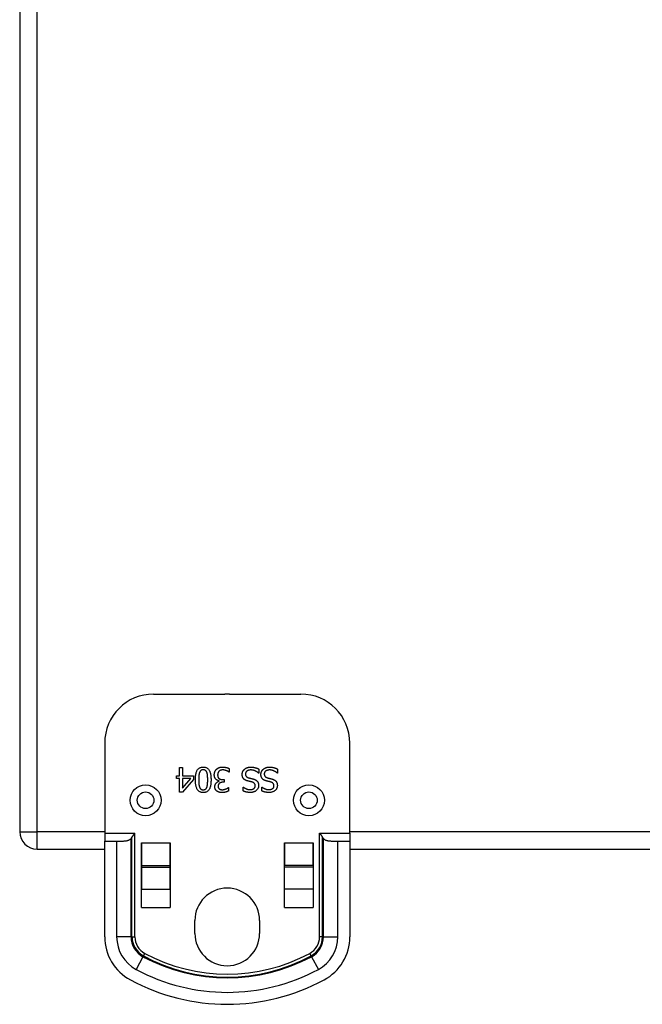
# Model space of a CAD drawing. Header units: inches. Extents: x 4.7 to 53.3, y 4.9 to 37.1.
# Tile 2 of 27: x 4.7 to 7.7, y 16.8 to 21.5. Entities that reach past the tile are written whole.
import ezdxf

# ---------------------------------------------------------------- set-up
doc = ezdxf.new("R2010")
doc.units = ezdxf.units.IN
doc.header["$MEASUREMENT"] = 0
doc.layers.add('Visible Edges(ANSI)', color=7, linetype='Continuous', lineweight=25)
doc.layers.add('Visible Tangent Edges(ANSI)', color=7, linetype='Continuous', lineweight=25)

msp = doc.modelspace()

# ---------------------------------------------------------------- linework, layer by layer
at = {"layer": 'Visible Edges(ANSI)'}
for p, q in [((4.7464, 25.4294), (4.7464, 17.5974)), ((5.3919, 18.2613), (5.7353, 18.2613)), ((5.7575, 18.2613), (6.101, 18.2613)), ((5.1559, 18.0253), (5.1559, 17.5913)), ((6.337, 17.5913), (6.337, 18.0253)), ((5.516, 17.9069), (5.5312, 17.9069)), ((5.516, 17.8664), (5.516, 17.9069)), ((5.5312, 17.9069), (5.5312, 17.8664)), ((5.7559, 17.9022), (5.7559, 17.8854)), ((5.5019, 17.8537), (5.5019, 17.8664)), ((5.5019, 17.8664), (5.516, 17.8664)), ((5.516, 17.8537), (5.5019, 17.8537)), ((5.516, 17.7889), (5.516, 17.8537)), ((5.5312, 17.8664), (5.5833, 17.8664)), ((5.5312, 17.8076), (5.5708, 17.8537)), ((5.5708, 17.8537), (5.5312, 17.8537)), ((5.5312, 17.8537), (5.5312, 17.8076)), ((5.5833, 17.8664), (5.5833, 17.8498)), ((5.7559, 17.8854), (5.7547, 17.8854)), ((5.8984, 17.8802), (5.8973, 17.8802)), ((5.8984, 17.8999), (5.8984, 17.8802)), ((5.9888, 17.8802), (5.9877, 17.8802)), ((5.9888, 17.8999), (5.9888, 17.8802)), ((5.5833, 17.8498), (5.5305, 17.7889)), ((5.7083, 17.8413), (5.7083, 17.8425)), ((5.7251, 17.8495), (5.7318, 17.8495)), ((5.7318, 17.8364), (5.7265, 17.8364)), ((5.7318, 17.8495), (5.7318, 17.8364)), ((5.7517, 17.8105), (5.7526, 17.8105)), ((5.7526, 17.8105), (5.7526, 17.7937)), ((5.8228, 17.8132), (5.824, 17.8132)), ((5.8228, 17.7945), (5.8228, 17.8132)), ((5.9132, 17.8132), (5.9143, 17.8132)), ((5.9132, 17.7945), (5.9132, 17.8132)), ((5.5305, 17.7889), (5.516, 17.7889)), ((5.1559, 17.5913), (5.1559, 17.5523)), ((6.337, 17.5913), (6.337, 17.5523)), ((5.1559, 17.5523), (5.2135, 17.5523)), ((5.1559, 17.0907), (5.1559, 17.5523)), ((5.3326, 17.2329), (5.3326, 17.5444)), ((5.3326, 17.5444), (5.3327, 17.5444)), ((5.3327, 17.5444), (5.3327, 17.4344)), ((5.4707, 17.4344), (5.4707, 17.5444)), ((5.4707, 17.5444), (5.4708, 17.5444)), ((5.4708, 17.5444), (5.4708, 17.2329)), ((6.022, 17.5444), (6.0221, 17.5444)), ((6.022, 17.2329), (6.022, 17.5444)), ((6.0221, 17.5444), (6.0221, 17.4344)), ((6.1601, 17.5444), (6.1602, 17.5444)), ((6.1601, 17.4344), (6.1601, 17.5444)), ((6.1602, 17.5444), (6.1602, 17.2329)), ((6.2793, 17.5523), (6.337, 17.5523)), ((6.337, 17.5523), (6.337, 17.0907)), ((4.8304, 17.5134), (5.1559, 17.5134)), ((5.3326, 17.5134), (5.3327, 17.5134)), ((5.4707, 17.5134), (5.4708, 17.5134)), ((6.022, 17.5134), (6.0221, 17.5134)), ((6.1601, 17.5134), (6.1602, 17.5134)), ((6.337, 17.5134), (9.1559, 17.5134)), ((5.3327, 17.4344), (5.4707, 17.4344)), ((5.3327, 17.4344), (5.3327, 17.4273)), ((5.3327, 17.4273), (5.3327, 17.3212)), ((5.4707, 17.4273), (5.4707, 17.4344)), ((5.4707, 17.3212), (5.4707, 17.4273)), ((6.1601, 17.4344), (6.0221, 17.4344)), ((6.0221, 17.4273), (6.0221, 17.4344)), ((6.0221, 17.3212), (6.0221, 17.4273)), ((6.1601, 17.4344), (6.1601, 17.4273)), ((6.1601, 17.4273), (6.1601, 17.3212)), ((5.3327, 17.2329), (5.3327, 17.3212)), ((5.4707, 17.3212), (5.4707, 17.2329)), ((6.0221, 17.2329), (6.0221, 17.3212)), ((6.1601, 17.3212), (6.1601, 17.2329)), ((5.3326, 17.2384), (5.3327, 17.2384)), ((5.4707, 17.2384), (5.4708, 17.2384)), ((6.022, 17.2384), (6.0221, 17.2384)), ((6.1601, 17.2384), (6.1602, 17.2384)), ((5.3327, 17.2329), (5.3326, 17.2329)), ((5.4708, 17.2329), (5.4707, 17.2329)), ((6.0221, 17.2329), (6.022, 17.2329)), ((6.1602, 17.2329), (6.1601, 17.2329)), ((5.5904, 17.1074), (5.5904, 17.1694)), ((5.9024, 17.1694), (5.9024, 17.1074))]:
    msp.add_line(p, q, dxfattribs=at)
at = {"layer": 'Visible Edges(ANSI)', "flags": 128}
for points in [[(5.5929, 17.8479), (5.593, 17.8531), (5.5932, 17.8581), (5.5935, 17.8628), (5.594, 17.8672), (5.5945, 17.8715), (5.5952, 17.8755), (5.5961, 17.8792), (5.597, 17.8828), (5.5981, 17.8861), (5.5993, 17.8891), (5.6007, 17.892), (5.6022, 17.8946), (5.6038, 17.8969), (5.6055, 17.8991), (5.6074, 17.9011), (5.6094, 17.9028), (5.6116, 17.9044), (5.6139, 17.9057), (5.6163, 17.9069), (5.6189, 17.9078), (5.6216, 17.9085), (5.6245, 17.909), (5.6275, 17.9093), (5.6306, 17.9094)], [(5.6306, 17.9094), (5.6338, 17.9093), (5.6368, 17.909), (5.6397, 17.9085), (5.6425, 17.9078), (5.6451, 17.9068), (5.6475, 17.9056), (5.6498, 17.9043), (5.652, 17.9027), (5.654, 17.9009), (5.6559, 17.8989), (5.6576, 17.8967), (5.6592, 17.8943), (5.6607, 17.8916), (5.662, 17.8888), (5.6632, 17.8857), (5.6643, 17.8824), (5.6653, 17.8789), (5.6661, 17.8751), (5.6668, 17.8712), (5.6674, 17.867), (5.6678, 17.8626), (5.6681, 17.858), (5.6683, 17.8531), (5.6684, 17.848)], [(5.6946, 17.8985), (5.6955, 17.8994), (5.6964, 17.9002), (5.6973, 17.901), (5.6983, 17.9018), (5.6993, 17.9025), (5.7003, 17.9032), (5.7013, 17.9039), (5.7024, 17.9045), (5.7035, 17.9051), (5.7047, 17.9057), (5.7059, 17.9062), (5.7071, 17.9067), (5.7083, 17.9071), (5.7095, 17.9075), (5.7108, 17.9079), (5.7121, 17.9082), (5.7135, 17.9085), (5.7149, 17.9087), (5.7163, 17.909), (5.7177, 17.9091), (5.7191, 17.9093), (5.7206, 17.9094), (5.7221, 17.9094), (5.7236, 17.9094)], [(5.7236, 17.9094), (5.7251, 17.9094), (5.7266, 17.9094), (5.7281, 17.9093), (5.7296, 17.9092), (5.731, 17.9091), (5.7325, 17.9089), (5.734, 17.9087), (5.7354, 17.9085), (5.7369, 17.9082), (5.7383, 17.9079), (5.7398, 17.9076), (5.7412, 17.9073), (5.7427, 17.9069), (5.7441, 17.9065), (5.7454, 17.9062), (5.7467, 17.9058), (5.748, 17.9053), (5.7492, 17.9049), (5.7504, 17.9045), (5.7516, 17.9041), (5.7527, 17.9036), (5.7538, 17.9031), (5.7549, 17.9027), (5.7559, 17.9022)], [(5.8289, 17.8983), (5.8299, 17.8992), (5.8309, 17.9), (5.8318, 17.9008), (5.8329, 17.9015), (5.8339, 17.9022), (5.835, 17.9029), (5.836, 17.9036), (5.8371, 17.9042), (5.8383, 17.9047), (5.8394, 17.9053), (5.8406, 17.9058), (5.8417, 17.9063), (5.843, 17.9067), (5.8442, 17.9071), (5.8456, 17.9075), (5.8469, 17.9078), (5.8483, 17.9081), (5.8498, 17.9084), (5.8513, 17.9086), (5.8529, 17.9087), (5.8545, 17.9089), (5.8562, 17.909), (5.8579, 17.909), (5.8597, 17.9091)], [(5.8597, 17.9091), (5.8618, 17.909), (5.8639, 17.909), (5.8659, 17.9089), (5.8678, 17.9088), (5.8697, 17.9086), (5.8716, 17.9084), (5.8734, 17.9081), (5.8751, 17.9079), (5.8768, 17.9075), (5.8784, 17.9072), (5.88, 17.9068), (5.8815, 17.9064), (5.883, 17.9059), (5.8845, 17.9054), (5.8859, 17.905), (5.8874, 17.9045), (5.8888, 17.9039), (5.8902, 17.9034), (5.8916, 17.9029), (5.893, 17.9023), (5.8944, 17.9017), (5.8958, 17.9011), (5.8971, 17.9005), (5.8984, 17.8999)], [(5.9193, 17.8983), (5.9202, 17.8992), (5.9212, 17.9), (5.9222, 17.9008), (5.9232, 17.9015), (5.9243, 17.9022), (5.9253, 17.9029), (5.9264, 17.9036), (5.9275, 17.9042), (5.9286, 17.9047), (5.9298, 17.9053), (5.9309, 17.9058), (5.9321, 17.9063), (5.9333, 17.9067), (5.9346, 17.9071), (5.9359, 17.9075), (5.9373, 17.9078), (5.9387, 17.9081), (5.9402, 17.9084), (5.9417, 17.9086), (5.9433, 17.9087), (5.9449, 17.9089), (5.9466, 17.909), (5.9483, 17.909), (5.9501, 17.9091)], [(5.9501, 17.9091), (5.9522, 17.909), (5.9542, 17.909), (5.9563, 17.9089), (5.9582, 17.9088), (5.9601, 17.9086), (5.9619, 17.9084), (5.9637, 17.9081), (5.9655, 17.9079), (5.9672, 17.9075), (5.9688, 17.9072), (5.9704, 17.9068), (5.9719, 17.9064), (5.9734, 17.9059), (5.9749, 17.9054), (5.9763, 17.905), (5.9778, 17.9045), (5.9792, 17.9039), (5.9806, 17.9034), (5.982, 17.9029), (5.9834, 17.9023), (5.9848, 17.9017), (5.9861, 17.9011), (5.9875, 17.9005), (5.9888, 17.8999)], [(5.6132, 17.8839), (5.6128, 17.8829), (5.6125, 17.8819), (5.6121, 17.8808), (5.6118, 17.8797), (5.6115, 17.8785), (5.6112, 17.8773), (5.611, 17.876), (5.6107, 17.8747), (5.6105, 17.8734), (5.6103, 17.872), (5.6101, 17.8706), (5.6099, 17.8691), (5.6098, 17.8676), (5.6097, 17.866), (5.6095, 17.8644), (5.6094, 17.8627), (5.6093, 17.861), (5.6092, 17.8593), (5.6092, 17.8575), (5.6091, 17.8557), (5.6091, 17.8538), (5.609, 17.8519), (5.609, 17.85), (5.609, 17.8479)], [(5.6306, 17.8963), (5.6295, 17.8963), (5.6285, 17.8962), (5.6275, 17.8961), (5.6265, 17.896), (5.6256, 17.8958), (5.6247, 17.8956), (5.6238, 17.8953), (5.6229, 17.895), (5.6221, 17.8946), (5.6213, 17.8942), (5.6206, 17.8937), (5.6198, 17.8932), (5.6191, 17.8927), (5.6185, 17.8921), (5.6178, 17.8915), (5.6172, 17.8908), (5.6166, 17.8901), (5.6161, 17.8893), (5.6155, 17.8885), (5.615, 17.8877), (5.6145, 17.8868), (5.614, 17.8859), (5.6136, 17.8849), (5.6132, 17.8839)], [(5.6483, 17.8836), (5.6479, 17.8846), (5.6475, 17.8856), (5.647, 17.8865), (5.6465, 17.8874), (5.646, 17.8882), (5.6455, 17.889), (5.6449, 17.8898), (5.6444, 17.8905), (5.6437, 17.8912), (5.6431, 17.8919), (5.6424, 17.8925), (5.6417, 17.893), (5.641, 17.8936), (5.6403, 17.894), (5.6395, 17.8945), (5.6386, 17.8949), (5.6377, 17.8952), (5.6368, 17.8955), (5.6359, 17.8958), (5.6349, 17.896), (5.6339, 17.8961), (5.6328, 17.8962), (5.6317, 17.8963), (5.6306, 17.8963)], [(5.6523, 17.848), (5.6523, 17.8501), (5.6523, 17.8521), (5.6523, 17.854), (5.6522, 17.8559), (5.6522, 17.8577), (5.6521, 17.8594), (5.652, 17.8611), (5.652, 17.8628), (5.6519, 17.8644), (5.6518, 17.8659), (5.6517, 17.8674), (5.6515, 17.8688), (5.6514, 17.8702), (5.6512, 17.8715), (5.6511, 17.8728), (5.6508, 17.8741), (5.6506, 17.8754), (5.6503, 17.8767), (5.6501, 17.8779), (5.6498, 17.8791), (5.6494, 17.8803), (5.6491, 17.8814), (5.6487, 17.8825), (5.6483, 17.8836)], [(5.6842, 17.8719), (5.6842, 17.8733), (5.6842, 17.8746), (5.6843, 17.8758), (5.6845, 17.8771), (5.6846, 17.8784), (5.6848, 17.8796), (5.6851, 17.8808), (5.6854, 17.882), (5.6857, 17.8832), (5.686, 17.8843), (5.6864, 17.8855), (5.6869, 17.8866), (5.6873, 17.8877), (5.6878, 17.8888), (5.6884, 17.8899), (5.6889, 17.8909), (5.6895, 17.892), (5.6902, 17.893), (5.6908, 17.894), (5.6915, 17.8949), (5.6922, 17.8959), (5.693, 17.8968), (5.6938, 17.8977), (5.6946, 17.8985)], [(5.6924, 17.8501), (5.6918, 17.8507), (5.6912, 17.8513), (5.6906, 17.8519), (5.6901, 17.8526), (5.6896, 17.8533), (5.6891, 17.854), (5.6886, 17.8547), (5.6881, 17.8555), (5.6877, 17.8563), (5.6873, 17.8571), (5.6868, 17.858), (5.6864, 17.8588), (5.6861, 17.8598), (5.6857, 17.8607), (5.6854, 17.8617), (5.6852, 17.8627), (5.6849, 17.8637), (5.6847, 17.8648), (5.6846, 17.8659), (5.6844, 17.8671), (5.6843, 17.8682), (5.6842, 17.8694), (5.6842, 17.8707), (5.6842, 17.8719)], [(5.7067, 17.8892), (5.7062, 17.8886), (5.7057, 17.888), (5.7052, 17.8874), (5.7048, 17.8867), (5.7043, 17.8861), (5.7039, 17.8855), (5.7035, 17.8848), (5.7032, 17.8841), (5.7028, 17.8835), (5.7025, 17.8828), (5.7022, 17.8821), (5.7019, 17.8814), (5.7016, 17.8807), (5.7014, 17.88), (5.7012, 17.8792), (5.701, 17.8784), (5.7008, 17.8775), (5.7006, 17.8767), (5.7005, 17.8758), (5.7004, 17.8748), (5.7003, 17.8739), (5.7003, 17.8729), (5.7002, 17.8719), (5.7002, 17.8708)], [(5.7002, 17.8708), (5.7002, 17.8697), (5.7003, 17.8687), (5.7003, 17.8677), (5.7004, 17.8668), (5.7005, 17.8659), (5.7007, 17.865), (5.7009, 17.8641), (5.701, 17.8633), (5.7013, 17.8625), (5.7015, 17.8617), (5.7018, 17.8609), (5.7021, 17.8602), (5.7024, 17.8596), (5.7027, 17.8589), (5.7031, 17.8583), (5.7035, 17.8577), (5.7039, 17.8571), (5.7043, 17.8565), (5.7048, 17.856), (5.7052, 17.8555), (5.7057, 17.855), (5.7062, 17.8545), (5.7067, 17.8541), (5.7073, 17.8537)], [(5.7246, 17.8958), (5.7238, 17.8957), (5.723, 17.8957), (5.7222, 17.8957), (5.7214, 17.8956), (5.7205, 17.8955), (5.7197, 17.8954), (5.7189, 17.8952), (5.7181, 17.8951), (5.7173, 17.8949), (5.7165, 17.8947), (5.7157, 17.8945), (5.7148, 17.8942), (5.714, 17.894), (5.7133, 17.8937), (5.7125, 17.8933), (5.7118, 17.893), (5.7111, 17.8926), (5.7104, 17.8922), (5.7097, 17.8918), (5.7091, 17.8913), (5.7084, 17.8908), (5.7078, 17.8903), (5.7073, 17.8897), (5.7067, 17.8892)], [(5.7073, 17.8537), (5.7079, 17.8533), (5.7084, 17.8529), (5.709, 17.8526), (5.7097, 17.8523), (5.7103, 17.852), (5.7109, 17.8517), (5.7116, 17.8514), (5.7123, 17.8512), (5.713, 17.8509), (5.7137, 17.8507), (5.7144, 17.8505), (5.7152, 17.8504), (5.7159, 17.8502), (5.7167, 17.8501), (5.7175, 17.85), (5.7183, 17.8499), (5.7191, 17.8498), (5.7199, 17.8497), (5.7208, 17.8496), (5.7216, 17.8496), (5.7225, 17.8495), (5.7233, 17.8495), (5.7242, 17.8495), (5.7251, 17.8495)], [(5.7547, 17.8854), (5.7539, 17.886), (5.753, 17.8866), (5.752, 17.8872), (5.751, 17.8878), (5.75, 17.8884), (5.7489, 17.889), (5.7478, 17.8896), (5.7466, 17.8902), (5.7453, 17.8907), (5.744, 17.8913), (5.7427, 17.8919), (5.7413, 17.8924), (5.7399, 17.8929), (5.7385, 17.8934), (5.7371, 17.8939), (5.7357, 17.8943), (5.7343, 17.8946), (5.7329, 17.8949), (5.7316, 17.8952), (5.7302, 17.8954), (5.7288, 17.8956), (5.7274, 17.8957), (5.726, 17.8957), (5.7246, 17.8958)], [(5.8182, 17.8733), (5.8182, 17.8744), (5.8183, 17.8756), (5.8184, 17.8768), (5.8185, 17.8779), (5.8187, 17.8791), (5.8189, 17.8802), (5.8192, 17.8813), (5.8195, 17.8825), (5.8198, 17.8836), (5.8202, 17.8847), (5.8206, 17.8858), (5.821, 17.887), (5.8215, 17.8881), (5.822, 17.8891), (5.8226, 17.8902), (5.8232, 17.8912), (5.8238, 17.8922), (5.8244, 17.8932), (5.8251, 17.8941), (5.8258, 17.895), (5.8265, 17.8959), (5.8273, 17.8967), (5.8281, 17.8975), (5.8289, 17.8983)], [(5.8416, 17.8435), (5.8397, 17.8442), (5.8378, 17.8449), (5.836, 17.8457), (5.8343, 17.8465), (5.8327, 17.8473), (5.8311, 17.8482), (5.8297, 17.8492), (5.8283, 17.8502), (5.8271, 17.8513), (5.8259, 17.8524), (5.8248, 17.8536), (5.8239, 17.8548), (5.823, 17.8561), (5.8221, 17.8574), (5.8214, 17.8588), (5.8207, 17.8602), (5.8201, 17.8616), (5.8196, 17.8632), (5.8192, 17.8647), (5.8188, 17.8663), (5.8186, 17.868), (5.8184, 17.8697), (5.8183, 17.8715), (5.8182, 17.8733)], [(5.8609, 17.8955), (5.8587, 17.8954), (5.8567, 17.8953), (5.8548, 17.8951), (5.8529, 17.8949), (5.8511, 17.8945), (5.8495, 17.8941), (5.8479, 17.8936), (5.8464, 17.8931), (5.8449, 17.8924), (5.8436, 17.8917), (5.8424, 17.8909), (5.8412, 17.8901), (5.8402, 17.8891), (5.8392, 17.8882), (5.8383, 17.8872), (5.8375, 17.8861), (5.8368, 17.885), (5.8362, 17.8838), (5.8357, 17.8826), (5.8353, 17.8813), (5.835, 17.88), (5.8348, 17.8786), (5.8346, 17.8772), (5.8346, 17.8758)], [(5.8346, 17.8758), (5.8346, 17.8746), (5.8347, 17.8735), (5.8348, 17.8724), (5.835, 17.8714), (5.8352, 17.8703), (5.8354, 17.8694), (5.8358, 17.8684), (5.8361, 17.8675), (5.8365, 17.8667), (5.837, 17.8658), (5.8375, 17.8651), (5.8381, 17.8643), (5.8387, 17.8636), (5.8393, 17.8629), (5.8401, 17.8622), (5.8408, 17.8616), (5.8417, 17.861), (5.8426, 17.8605), (5.8435, 17.8599), (5.8445, 17.8594), (5.8456, 17.8589), (5.8467, 17.8585), (5.8479, 17.8581), (5.8491, 17.8577)], [(5.8491, 17.8577), (5.85, 17.8574), (5.8509, 17.8572), (5.8518, 17.857), (5.8526, 17.8567), (5.8535, 17.8565), (5.8543, 17.8563), (5.8552, 17.8561), (5.856, 17.8559), (5.8568, 17.8557), (5.8576, 17.8555), (5.8583, 17.8553), (5.8591, 17.8551), (5.8599, 17.8549), (5.8607, 17.8548), (5.8615, 17.8546), (5.8624, 17.8543), (5.8633, 17.8541), (5.8642, 17.8539), (5.8652, 17.8537), (5.8662, 17.8534), (5.8672, 17.8532), (5.8682, 17.8529), (5.8693, 17.8526), (5.8704, 17.8523)], [(5.8973, 17.8802), (5.896, 17.8814), (5.8947, 17.8825), (5.8933, 17.8836), (5.8919, 17.8847), (5.8905, 17.8857), (5.889, 17.8866), (5.8876, 17.8875), (5.8861, 17.8884), (5.8845, 17.8892), (5.883, 17.89), (5.8814, 17.8908), (5.8798, 17.8915), (5.8781, 17.8921), (5.8765, 17.8927), (5.8749, 17.8932), (5.8733, 17.8937), (5.8717, 17.8941), (5.8701, 17.8945), (5.8686, 17.8948), (5.867, 17.895), (5.8655, 17.8952), (5.8639, 17.8954), (5.8624, 17.8954), (5.8609, 17.8955)], [(5.9086, 17.8733), (5.9086, 17.8744), (5.9087, 17.8756), (5.9088, 17.8768), (5.9089, 17.8779), (5.9091, 17.8791), (5.9093, 17.8802), (5.9095, 17.8813), (5.9098, 17.8825), (5.9102, 17.8836), (5.9105, 17.8847), (5.911, 17.8858), (5.9114, 17.887), (5.9119, 17.8881), (5.9124, 17.8891), (5.913, 17.8902), (5.9135, 17.8912), (5.9141, 17.8922), (5.9148, 17.8932), (5.9155, 17.8941), (5.9162, 17.895), (5.9169, 17.8959), (5.9177, 17.8967), (5.9185, 17.8975), (5.9193, 17.8983)], [(5.932, 17.8435), (5.93, 17.8442), (5.9281, 17.8449), (5.9263, 17.8457), (5.9246, 17.8465), (5.923, 17.8473), (5.9215, 17.8482), (5.9201, 17.8492), (5.9187, 17.8502), (5.9175, 17.8513), (5.9163, 17.8524), (5.9152, 17.8536), (5.9142, 17.8548), (5.9133, 17.8561), (5.9125, 17.8574), (5.9118, 17.8588), (5.9111, 17.8602), (5.9105, 17.8616), (5.91, 17.8632), (5.9096, 17.8647), (5.9092, 17.8663), (5.9089, 17.868), (5.9087, 17.8697), (5.9086, 17.8715), (5.9086, 17.8733)], [(5.9512, 17.8955), (5.9491, 17.8954), (5.9471, 17.8953), (5.9451, 17.8951), (5.9433, 17.8949), (5.9415, 17.8945), (5.9398, 17.8941), (5.9382, 17.8936), (5.9367, 17.8931), (5.9353, 17.8924), (5.934, 17.8917), (5.9327, 17.8909), (5.9316, 17.8901), (5.9305, 17.8891), (5.9295, 17.8882), (5.9287, 17.8872), (5.9279, 17.8861), (5.9272, 17.885), (5.9266, 17.8838), (5.9261, 17.8826), (5.9257, 17.8813), (5.9253, 17.88), (5.9251, 17.8786), (5.925, 17.8772), (5.9249, 17.8758)], [(5.9249, 17.8758), (5.925, 17.8746), (5.925, 17.8735), (5.9252, 17.8724), (5.9253, 17.8714), (5.9255, 17.8703), (5.9258, 17.8694), (5.9261, 17.8684), (5.9265, 17.8675), (5.9269, 17.8667), (5.9274, 17.8658), (5.9279, 17.8651), (5.9284, 17.8643), (5.929, 17.8636), (5.9297, 17.8629), (5.9304, 17.8622), (5.9312, 17.8616), (5.932, 17.861), (5.9329, 17.8605), (5.9339, 17.8599), (5.9349, 17.8594), (5.9359, 17.8589), (5.9371, 17.8585), (5.9382, 17.8581), (5.9395, 17.8577)], [(5.9395, 17.8577), (5.9404, 17.8574), (5.9413, 17.8572), (5.9421, 17.857), (5.943, 17.8567), (5.9439, 17.8565), (5.9447, 17.8563), (5.9455, 17.8561), (5.9463, 17.8559), (5.9471, 17.8557), (5.9479, 17.8555), (5.9487, 17.8553), (5.9495, 17.8551), (5.9502, 17.8549), (5.951, 17.8548), (5.9519, 17.8546), (5.9527, 17.8543), (5.9536, 17.8541), (5.9546, 17.8539), (5.9555, 17.8537), (5.9565, 17.8534), (5.9575, 17.8532), (5.9586, 17.8529), (5.9597, 17.8526), (5.9608, 17.8523)], [(5.9877, 17.8802), (5.9864, 17.8814), (5.985, 17.8825), (5.9837, 17.8836), (5.9823, 17.8847), (5.9809, 17.8857), (5.9794, 17.8866), (5.9779, 17.8875), (5.9764, 17.8884), (5.9749, 17.8892), (5.9733, 17.89), (5.9717, 17.8908), (5.9701, 17.8915), (5.9685, 17.8921), (5.9669, 17.8927), (5.9653, 17.8932), (5.9637, 17.8937), (5.9621, 17.8941), (5.9605, 17.8945), (5.9589, 17.8948), (5.9574, 17.895), (5.9558, 17.8952), (5.9543, 17.8954), (5.9527, 17.8954), (5.9512, 17.8955)], [(5.6306, 17.7866), (5.6274, 17.7867), (5.6244, 17.787), (5.6215, 17.7875), (5.6188, 17.7883), (5.6162, 17.7892), (5.6138, 17.7904), (5.6115, 17.7918), (5.6093, 17.7934), (5.6073, 17.7952), (5.6054, 17.7972), (5.6037, 17.7994), (5.6021, 17.8019), (5.6006, 17.8045), (5.5993, 17.8074), (5.5981, 17.8105), (5.597, 17.8138), (5.596, 17.8173), (5.5952, 17.821), (5.5945, 17.825), (5.5939, 17.8291), (5.5935, 17.8335), (5.5932, 17.8381), (5.593, 17.8429), (5.5929, 17.8479)], [(5.609, 17.8479), (5.609, 17.8459), (5.609, 17.844), (5.6091, 17.8421), (5.6091, 17.8402), (5.6092, 17.8384), (5.6092, 17.8366), (5.6093, 17.8349), (5.6094, 17.8332), (5.6095, 17.8315), (5.6097, 17.8299), (5.6098, 17.8284), (5.6099, 17.8269), (5.6101, 17.8254), (5.6103, 17.824), (5.6105, 17.8226), (5.6107, 17.8212), (5.611, 17.8199), (5.6113, 17.8187), (5.6116, 17.8174), (5.6119, 17.8162), (5.6122, 17.8151), (5.6125, 17.814), (5.6129, 17.8129), (5.6133, 17.8119)], [(5.6133, 17.8119), (5.6137, 17.8109), (5.6141, 17.81), (5.6146, 17.8091), (5.6151, 17.8082), (5.6156, 17.8074), (5.6161, 17.8066), (5.6167, 17.8059), (5.6173, 17.8052), (5.6179, 17.8045), (5.6185, 17.8039), (5.6192, 17.8033), (5.6198, 17.8028), (5.6206, 17.8023), (5.6213, 17.8018), (5.6221, 17.8014), (5.6229, 17.801), (5.6237, 17.8007), (5.6246, 17.8004), (5.6255, 17.8002), (5.6265, 17.8), (5.6275, 17.7999), (5.6285, 17.7997), (5.6295, 17.7997), (5.6306, 17.7997)], [(5.6684, 17.848), (5.6683, 17.8428), (5.6681, 17.8379), (5.6678, 17.8331), (5.6673, 17.8287), (5.6668, 17.8244), (5.6661, 17.8204), (5.6652, 17.8166), (5.6643, 17.8131), (5.6632, 17.8098), (5.662, 17.8067), (5.6606, 17.8039), (5.6591, 17.8013), (5.6575, 17.799), (5.6558, 17.7968), (5.6539, 17.7949), (5.6519, 17.7931), (5.6497, 17.7916), (5.6474, 17.7903), (5.6449, 17.7891), (5.6424, 17.7882), (5.6396, 17.7875), (5.6368, 17.787), (5.6338, 17.7867), (5.6306, 17.7866)], [(5.6306, 17.7997), (5.6317, 17.7997), (5.6327, 17.7997), (5.6338, 17.7999), (5.6347, 17.8), (5.6357, 17.8002), (5.6366, 17.8004), (5.6375, 17.8007), (5.6384, 17.801), (5.6392, 17.8014), (5.64, 17.8018), (5.6407, 17.8023), (5.6415, 17.8028), (5.6422, 17.8033), (5.6428, 17.8039), (5.6435, 17.8045), (5.6441, 17.8052), (5.6447, 17.8059), (5.6453, 17.8067), (5.6458, 17.8074), (5.6463, 17.8083), (5.6468, 17.8092), (5.6473, 17.8101), (5.6478, 17.8111), (5.6482, 17.8121)], [(5.6482, 17.8121), (5.6486, 17.8131), (5.649, 17.8142), (5.6493, 17.8153), (5.6496, 17.8165), (5.6499, 17.8177), (5.6502, 17.8189), (5.6505, 17.8202), (5.6507, 17.8215), (5.6509, 17.8229), (5.6511, 17.8243), (5.6513, 17.8258), (5.6514, 17.8273), (5.6516, 17.8288), (5.6517, 17.8304), (5.6518, 17.832), (5.6519, 17.8337), (5.652, 17.8354), (5.6521, 17.8371), (5.6522, 17.8388), (5.6522, 17.8406), (5.6523, 17.8424), (5.6523, 17.8443), (5.6523, 17.8461), (5.6523, 17.848)], [(5.6864, 17.815), (5.6865, 17.8166), (5.6866, 17.8181), (5.6868, 17.8197), (5.6872, 17.8212), (5.6876, 17.8227), (5.688, 17.8241), (5.6886, 17.8255), (5.6893, 17.8269), (5.6901, 17.8282), (5.6909, 17.8296), (5.6918, 17.8308), (5.6929, 17.8321), (5.6939, 17.8333), (5.6951, 17.8344), (5.6962, 17.8354), (5.6974, 17.8364), (5.6986, 17.8373), (5.6999, 17.8381), (5.7012, 17.8388), (5.7025, 17.8395), (5.7039, 17.8401), (5.7053, 17.8406), (5.7068, 17.841), (5.7083, 17.8413)], [(5.697, 17.7932), (5.6961, 17.7938), (5.6953, 17.7944), (5.6945, 17.7951), (5.6938, 17.7958), (5.6931, 17.7966), (5.6924, 17.7973), (5.6918, 17.7981), (5.6912, 17.7989), (5.6906, 17.7997), (5.6901, 17.8005), (5.6896, 17.8014), (5.6891, 17.8023), (5.6887, 17.8032), (5.6883, 17.8041), (5.688, 17.8051), (5.6876, 17.8061), (5.6874, 17.8071), (5.6871, 17.8082), (5.6869, 17.8092), (5.6867, 17.8103), (5.6866, 17.8114), (5.6865, 17.8126), (5.6865, 17.8138), (5.6864, 17.815)], [(5.7083, 17.8425), (5.7076, 17.8426), (5.707, 17.8428), (5.7064, 17.8429), (5.7057, 17.8431), (5.7051, 17.8433), (5.7044, 17.8435), (5.7037, 17.8437), (5.703, 17.8439), (5.7024, 17.8442), (5.7017, 17.8444), (5.701, 17.8447), (5.7003, 17.845), (5.6996, 17.8453), (5.6989, 17.8456), (5.6982, 17.846), (5.6975, 17.8463), (5.6968, 17.8467), (5.6962, 17.8471), (5.6955, 17.8476), (5.6949, 17.848), (5.6942, 17.8485), (5.6936, 17.849), (5.693, 17.8496), (5.6924, 17.8501)], [(5.7265, 17.8364), (5.7248, 17.8363), (5.7231, 17.8362), (5.7215, 17.8361), (5.7199, 17.8358), (5.7183, 17.8355), (5.7169, 17.8351), (5.7155, 17.8347), (5.7141, 17.8341), (5.7128, 17.8335), (5.7115, 17.8329), (5.7103, 17.8321), (5.7092, 17.8313), (5.7081, 17.8304), (5.7072, 17.8295), (5.7063, 17.8285), (5.7055, 17.8274), (5.7048, 17.8263), (5.7042, 17.8251), (5.7037, 17.8238), (5.7033, 17.8225), (5.7029, 17.8211), (5.7027, 17.8197), (5.7026, 17.8182), (5.7025, 17.8166)], [(5.7025, 17.8166), (5.7025, 17.8158), (5.7026, 17.8151), (5.7026, 17.8144), (5.7027, 17.8137), (5.7028, 17.8131), (5.7029, 17.8124), (5.7031, 17.8118), (5.7033, 17.8112), (5.7035, 17.8106), (5.7037, 17.81), (5.704, 17.8094), (5.7042, 17.8089), (5.7045, 17.8084), (5.7048, 17.8079), (5.7052, 17.8074), (5.7055, 17.8069), (5.7059, 17.8064), (5.7062, 17.806), (5.7066, 17.8056), (5.707, 17.8052), (5.7074, 17.8048), (5.7078, 17.8044), (5.7083, 17.8041), (5.7087, 17.8038)], [(5.74, 17.8039), (5.7406, 17.8041), (5.7412, 17.8044), (5.7418, 17.8047), (5.7424, 17.805), (5.743, 17.8052), (5.7436, 17.8055), (5.7441, 17.8058), (5.7447, 17.8061), (5.7452, 17.8064), (5.7457, 17.8066), (5.7462, 17.8069), (5.7466, 17.8072), (5.7471, 17.8075), (5.7476, 17.8078), (5.748, 17.8081), (5.7485, 17.8083), (5.7489, 17.8086), (5.7493, 17.8089), (5.7497, 17.8092), (5.7501, 17.8094), (5.7505, 17.8097), (5.7509, 17.8099), (5.7513, 17.8102), (5.7517, 17.8105)], [(5.824, 17.8132), (5.8249, 17.8124), (5.8259, 17.8116), (5.827, 17.8107), (5.8281, 17.8099), (5.8292, 17.8092), (5.8304, 17.8084), (5.8316, 17.8077), (5.8329, 17.8069), (5.8342, 17.8062), (5.8355, 17.8056), (5.837, 17.8049), (5.8384, 17.8042), (5.8399, 17.8036), (5.8414, 17.8031), (5.8428, 17.8026), (5.8444, 17.8021), (5.8459, 17.8017), (5.8474, 17.8014), (5.849, 17.8011), (5.8505, 17.8008), (5.8521, 17.8007), (5.8537, 17.8005), (5.8552, 17.8004), (5.8568, 17.8004)], [(5.8658, 17.8373), (5.865, 17.8376), (5.8641, 17.8378), (5.8632, 17.838), (5.8623, 17.8383), (5.8613, 17.8385), (5.8603, 17.8388), (5.8593, 17.839), (5.8582, 17.8393), (5.8571, 17.8396), (5.856, 17.8398), (5.8548, 17.8401), (5.8536, 17.8404), (5.8525, 17.8407), (5.8513, 17.841), (5.8502, 17.8412), (5.8491, 17.8415), (5.8481, 17.8418), (5.847, 17.842), (5.8461, 17.8423), (5.8451, 17.8426), (5.8442, 17.8428), (5.8433, 17.8431), (5.8425, 17.8433), (5.8416, 17.8435)], [(5.8568, 17.8004), (5.8586, 17.8005), (5.8604, 17.8006), (5.862, 17.8007), (5.8637, 17.801), (5.8652, 17.8013), (5.8667, 17.8017), (5.8682, 17.8022), (5.8695, 17.8027), (5.8709, 17.8033), (5.8721, 17.804), (5.8733, 17.8047), (5.8745, 17.8055), (5.8756, 17.8064), (5.8766, 17.8073), (5.8774, 17.8083), (5.8782, 17.8093), (5.8789, 17.8104), (5.8795, 17.8115), (5.8801, 17.8126), (5.8805, 17.8138), (5.8808, 17.815), (5.881, 17.8163), (5.8812, 17.8176), (5.8812, 17.819)], [(5.8976, 17.8206), (5.8975, 17.8182), (5.8973, 17.8159), (5.8969, 17.8137), (5.8963, 17.8116), (5.8956, 17.8095), (5.8948, 17.8074), (5.8938, 17.8054), (5.8926, 17.8035), (5.8913, 17.8017), (5.8898, 17.7999), (5.8882, 17.7982), (5.8864, 17.7966), (5.8845, 17.795), (5.8825, 17.7936), (5.8804, 17.7923), (5.8783, 17.7912), (5.876, 17.7901), (5.8737, 17.7893), (5.8713, 17.7885), (5.8688, 17.7879), (5.8662, 17.7875), (5.8635, 17.7871), (5.8607, 17.7869), (5.8579, 17.7868)], [(5.8812, 17.819), (5.8812, 17.8202), (5.8811, 17.8214), (5.881, 17.8225), (5.8808, 17.8236), (5.8805, 17.8247), (5.8802, 17.8257), (5.8799, 17.8267), (5.8795, 17.8276), (5.879, 17.8285), (5.8785, 17.8293), (5.8779, 17.8301), (5.8773, 17.8309), (5.8766, 17.8316), (5.8758, 17.8323), (5.8751, 17.8329), (5.8742, 17.8336), (5.8734, 17.8342), (5.8724, 17.8347), (5.8714, 17.8352), (5.8704, 17.8357), (5.8693, 17.8362), (5.8682, 17.8366), (5.8671, 17.837), (5.8658, 17.8373)], [(5.8704, 17.8523), (5.8714, 17.8521), (5.8724, 17.8518), (5.8734, 17.8515), (5.8744, 17.8512), (5.8753, 17.8509), (5.8762, 17.8505), (5.8771, 17.8502), (5.878, 17.8498), (5.8789, 17.8495), (5.8797, 17.8491), (5.8806, 17.8487), (5.8814, 17.8483), (5.8822, 17.8479), (5.883, 17.8474), (5.8837, 17.847), (5.8845, 17.8465), (5.8852, 17.846), (5.8859, 17.8455), (5.8866, 17.8449), (5.8873, 17.8444), (5.888, 17.8438), (5.8887, 17.8432), (5.8893, 17.8426), (5.8899, 17.8419)], [(5.8899, 17.8419), (5.8905, 17.8413), (5.8911, 17.8406), (5.8917, 17.8399), (5.8922, 17.8392), (5.8927, 17.8384), (5.8932, 17.8377), (5.8936, 17.8369), (5.8941, 17.8361), (5.8945, 17.8353), (5.8949, 17.8345), (5.8952, 17.8336), (5.8956, 17.8327), (5.8959, 17.8319), (5.8962, 17.8309), (5.8965, 17.83), (5.8967, 17.8291), (5.8969, 17.8281), (5.8971, 17.8271), (5.8972, 17.8261), (5.8974, 17.825), (5.8975, 17.8239), (5.8975, 17.8228), (5.8976, 17.8217), (5.8976, 17.8206)], [(5.9143, 17.8132), (5.9153, 17.8124), (5.9163, 17.8116), (5.9173, 17.8107), (5.9184, 17.8099), (5.9196, 17.8092), (5.9208, 17.8084), (5.922, 17.8077), (5.9232, 17.8069), (5.9246, 17.8062), (5.9259, 17.8056), (5.9273, 17.8049), (5.9288, 17.8042), (5.9302, 17.8036), (5.9317, 17.8031), (5.9332, 17.8026), (5.9347, 17.8021), (5.9362, 17.8017), (5.9378, 17.8014), (5.9393, 17.8011), (5.9409, 17.8008), (5.9424, 17.8007), (5.944, 17.8005), (5.9456, 17.8004), (5.9472, 17.8004)], [(5.9562, 17.8373), (5.9554, 17.8376), (5.9545, 17.8378), (5.9536, 17.838), (5.9526, 17.8383), (5.9517, 17.8385), (5.9507, 17.8388), (5.9496, 17.839), (5.9486, 17.8393), (5.9475, 17.8396), (5.9464, 17.8398), (5.9452, 17.8401), (5.944, 17.8404), (5.9428, 17.8407), (5.9417, 17.841), (5.9406, 17.8412), (5.9395, 17.8415), (5.9384, 17.8418), (5.9374, 17.842), (5.9364, 17.8423), (5.9355, 17.8426), (5.9346, 17.8428), (5.9337, 17.8431), (5.9328, 17.8433), (5.932, 17.8435)], [(5.9472, 17.8004), (5.949, 17.8005), (5.9507, 17.8006), (5.9524, 17.8007), (5.954, 17.801), (5.9556, 17.8013), (5.9571, 17.8017), (5.9585, 17.8022), (5.9599, 17.8027), (5.9612, 17.8033), (5.9625, 17.804), (5.9637, 17.8047), (5.9649, 17.8055), (5.9659, 17.8064), (5.9669, 17.8073), (5.9678, 17.8083), (5.9686, 17.8093), (5.9693, 17.8104), (5.9699, 17.8115), (5.9704, 17.8126), (5.9708, 17.8138), (5.9712, 17.815), (5.9714, 17.8163), (5.9716, 17.8176), (5.9716, 17.819)], [(5.988, 17.8206), (5.9879, 17.8182), (5.9876, 17.8159), (5.9873, 17.8137), (5.9867, 17.8116), (5.986, 17.8095), (5.9852, 17.8074), (5.9841, 17.8054), (5.983, 17.8035), (5.9817, 17.8017), (5.9802, 17.7999), (5.9785, 17.7982), (5.9768, 17.7966), (5.9749, 17.795), (5.9729, 17.7936), (5.9708, 17.7923), (5.9686, 17.7912), (5.9664, 17.7901), (5.964, 17.7893), (5.9616, 17.7885), (5.9591, 17.7879), (5.9565, 17.7875), (5.9539, 17.7871), (5.9511, 17.7869), (5.9483, 17.7868)], [(5.9716, 17.819), (5.9716, 17.8202), (5.9715, 17.8214), (5.9714, 17.8225), (5.9712, 17.8236), (5.9709, 17.8247), (5.9706, 17.8257), (5.9702, 17.8267), (5.9698, 17.8276), (5.9694, 17.8285), (5.9688, 17.8293), (5.9683, 17.8301), (5.9676, 17.8309), (5.9669, 17.8316), (5.9662, 17.8323), (5.9654, 17.8329), (5.9646, 17.8336), (5.9637, 17.8342), (5.9628, 17.8347), (5.9618, 17.8352), (5.9608, 17.8357), (5.9597, 17.8362), (5.9586, 17.8366), (5.9574, 17.837), (5.9562, 17.8373)], [(5.9608, 17.8523), (5.9618, 17.8521), (5.9628, 17.8518), (5.9638, 17.8515), (5.9647, 17.8512), (5.9657, 17.8509), (5.9666, 17.8505), (5.9675, 17.8502), (5.9684, 17.8498), (5.9692, 17.8495), (5.9701, 17.8491), (5.9709, 17.8487), (5.9717, 17.8483), (5.9725, 17.8479), (5.9733, 17.8474), (5.9741, 17.847), (5.9748, 17.8465), (5.9756, 17.846), (5.9763, 17.8455), (5.977, 17.8449), (5.9777, 17.8444), (5.9784, 17.8438), (5.979, 17.8432), (5.9797, 17.8426), (5.9803, 17.8419)], [(5.9803, 17.8419), (5.9809, 17.8413), (5.9815, 17.8406), (5.982, 17.8399), (5.9825, 17.8392), (5.983, 17.8384), (5.9835, 17.8377), (5.984, 17.8369), (5.9844, 17.8361), (5.9848, 17.8353), (5.9852, 17.8345), (5.9856, 17.8336), (5.9859, 17.8327), (5.9863, 17.8319), (5.9866, 17.8309), (5.9868, 17.83), (5.9871, 17.8291), (5.9873, 17.8281), (5.9874, 17.8271), (5.9876, 17.8261), (5.9877, 17.825), (5.9878, 17.8239), (5.9879, 17.8228), (5.9879, 17.8217), (5.988, 17.8206)], [(5.7218, 17.7865), (5.7205, 17.7865), (5.7192, 17.7865), (5.7179, 17.7866), (5.7167, 17.7866), (5.7155, 17.7867), (5.7143, 17.7869), (5.7132, 17.787), (5.712, 17.7872), (5.7109, 17.7874), (5.7099, 17.7876), (5.7088, 17.7878), (5.7078, 17.7881), (5.7068, 17.7884), (5.7059, 17.7887), (5.7049, 17.789), (5.704, 17.7894), (5.703, 17.7898), (5.7021, 17.7902), (5.7012, 17.7906), (5.7003, 17.7911), (5.6995, 17.7915), (5.6986, 17.7921), (5.6978, 17.7926), (5.697, 17.7932)], [(5.7087, 17.8038), (5.7092, 17.8034), (5.7097, 17.8031), (5.7103, 17.8028), (5.7108, 17.8026), (5.7113, 17.8023), (5.7119, 17.8021), (5.7124, 17.8018), (5.713, 17.8016), (5.7136, 17.8014), (5.7141, 17.8013), (5.7147, 17.8011), (5.7153, 17.8009), (5.7159, 17.8008), (5.7166, 17.8007), (5.7172, 17.8006), (5.7178, 17.8005), (5.7184, 17.8004), (5.7191, 17.8003), (5.7197, 17.8003), (5.7204, 17.8002), (5.721, 17.8002), (5.7217, 17.8002), (5.7224, 17.8001), (5.7231, 17.8001)], [(5.7526, 17.7937), (5.7517, 17.7933), (5.7508, 17.7928), (5.7498, 17.7924), (5.7488, 17.7919), (5.7477, 17.7915), (5.7465, 17.7911), (5.7453, 17.7907), (5.7441, 17.7903), (5.7428, 17.7899), (5.7415, 17.7895), (5.7401, 17.7891), (5.7386, 17.7887), (5.7371, 17.7884), (5.7357, 17.788), (5.7342, 17.7877), (5.7328, 17.7875), (5.7314, 17.7872), (5.73, 17.787), (5.7286, 17.7869), (5.7272, 17.7867), (5.7259, 17.7866), (5.7245, 17.7865), (5.7232, 17.7865), (5.7218, 17.7865)], [(5.7231, 17.8001), (5.7238, 17.8001), (5.7245, 17.8002), (5.7252, 17.8002), (5.7259, 17.8003), (5.7266, 17.8003), (5.7274, 17.8004), (5.7281, 17.8005), (5.7288, 17.8006), (5.7295, 17.8007), (5.7302, 17.8009), (5.7309, 17.801), (5.7316, 17.8012), (5.7323, 17.8014), (5.733, 17.8016), (5.7337, 17.8017), (5.7345, 17.802), (5.7352, 17.8022), (5.7358, 17.8024), (5.7365, 17.8026), (5.7372, 17.8028), (5.7379, 17.8031), (5.7386, 17.8033), (5.7393, 17.8036), (5.74, 17.8039)], [(5.8579, 17.7868), (5.8563, 17.7869), (5.8546, 17.7869), (5.853, 17.787), (5.8514, 17.7871), (5.8498, 17.7872), (5.8482, 17.7873), (5.8467, 17.7875), (5.8452, 17.7877), (5.8436, 17.7879), (5.8421, 17.7882), (5.8406, 17.7885), (5.8392, 17.7888), (5.8377, 17.7891), (5.8363, 17.7895), (5.8348, 17.7899), (5.8334, 17.7903), (5.832, 17.7907), (5.8307, 17.7912), (5.8293, 17.7917), (5.828, 17.7922), (5.8267, 17.7927), (5.8254, 17.7933), (5.8241, 17.7939), (5.8228, 17.7945)], [(5.9483, 17.7868), (5.9466, 17.7869), (5.945, 17.7869), (5.9434, 17.787), (5.9418, 17.7871), (5.9402, 17.7872), (5.9386, 17.7873), (5.9371, 17.7875), (5.9355, 17.7877), (5.934, 17.7879), (5.9325, 17.7882), (5.931, 17.7885), (5.9295, 17.7888), (5.9281, 17.7891), (5.9266, 17.7895), (5.9252, 17.7899), (5.9238, 17.7903), (5.9224, 17.7907), (5.921, 17.7912), (5.9197, 17.7917), (5.9183, 17.7922), (5.917, 17.7927), (5.9157, 17.7933), (5.9144, 17.7939), (5.9132, 17.7945)], [(5.2875, 17.5709), (5.288, 17.5717), (5.2885, 17.5725), (5.289, 17.5733), (5.2895, 17.5741), (5.2901, 17.575), (5.2906, 17.5758), (5.2912, 17.5767), (5.2918, 17.5775), (5.2924, 17.5784), (5.2929, 17.5792), (5.2935, 17.5801), (5.2941, 17.581), (5.2948, 17.5819), (5.2954, 17.5827), (5.296, 17.5836), (5.2966, 17.5845), (5.2972, 17.5854), (5.2978, 17.5862), (5.2984, 17.5871), (5.299, 17.588), (5.2996, 17.5888), (5.3002, 17.5897), (5.3008, 17.5905), (5.3014, 17.5913)], [(6.1914, 17.5913), (6.192, 17.5905), (6.1926, 17.5897), (6.1932, 17.5888), (6.1938, 17.588), (6.1944, 17.5871), (6.195, 17.5862), (6.1956, 17.5854), (6.1962, 17.5845), (6.1968, 17.5836), (6.1974, 17.5827), (6.1981, 17.5819), (6.1987, 17.581), (6.1993, 17.5801), (6.1999, 17.5792), (6.2005, 17.5784), (6.201, 17.5775), (6.2016, 17.5767), (6.2022, 17.5758), (6.2027, 17.575), (6.2033, 17.5741), (6.2038, 17.5733), (6.2043, 17.5725), (6.2048, 17.5717), (6.2053, 17.5709)], [(5.2135, 17.5523), (5.2167, 17.5523), (5.2199, 17.5523), (5.2232, 17.5523), (5.2265, 17.5523), (5.2299, 17.5523), (5.2332, 17.5524), (5.2365, 17.5524), (5.2398, 17.5525), (5.2431, 17.5526), (5.2463, 17.5527), (5.2494, 17.5529), (5.2525, 17.5532), (5.2555, 17.5535), (5.2585, 17.5539), (5.2613, 17.5543), (5.264, 17.5549), (5.2667, 17.5556), (5.2694, 17.5565), (5.2721, 17.5575), (5.2746, 17.5587), (5.277, 17.56), (5.2792, 17.5615), (5.2812, 17.5632), (5.2831, 17.5651)], [(6.2097, 17.5651), (6.2116, 17.5632), (6.2136, 17.5615), (6.2158, 17.56), (6.2182, 17.5587), (6.2207, 17.5575), (6.2234, 17.5565), (6.2261, 17.5556), (6.2288, 17.5549), (6.2315, 17.5543), (6.2344, 17.5539), (6.2373, 17.5535), (6.2403, 17.5532), (6.2434, 17.5529), (6.2465, 17.5527), (6.2497, 17.5526), (6.253, 17.5525), (6.2563, 17.5524), (6.2596, 17.5524), (6.2629, 17.5523), (6.2663, 17.5523), (6.2696, 17.5523), (6.2729, 17.5523), (6.2761, 17.5523), (6.2793, 17.5523)]]:
    msp.add_lwpolyline(points, dxfattribs=at)
at = {"layer": 'Visible Edges(ANSI)'}
for centre, radius, start, end in [((5.3919, 18.0253), 0.236, 90, 180), ((5.7464, 17.2774), 0.984, 89.3517, 90.6483), ((6.101, 18.0253), 0.236, 0, 90), ((4.8304, 17.5974), 0.084, 180, 270), ((5.2543, 17.5913), 0.039, 317.6617, 328.4478), ((6.2385, 17.5913), 0.039, 211.5522, 222.3383), ((5.7464, 17.1694), 0.156, 0, 180), ((5.7464, 17.1074), 0.156, 180, 0), ((5.3919, 17.0907), 0.236, 180, 241.7058), ((6.101, 17.0907), 0.236, 298.2942, 0), ((5.7464, 17.7493), 0.984, 241.7058, 298.2942)]:
    msp.add_arc(centre, radius, start, end, dxfattribs=at)
at = {"layer": 'Visible Tangent Edges(ANSI)'}
for p, q in [((4.8304, 17.5974), (4.8304, 25.4294)), ((4.7464, 17.5974), (4.8304, 17.5974)), ((4.8304, 17.5134), (4.8304, 17.5974)), ((5.1559, 17.5974), (4.8304, 17.5974)), ((5.1559, 17.5913), (5.3014, 17.5913)), ((5.2875, 17.0907), (5.2875, 17.5709)), ((5.3014, 17.0907), (5.3014, 17.5913)), ((6.1914, 17.5913), (6.337, 17.5913)), ((6.1914, 17.0907), (6.1914, 17.5913)), ((6.2053, 17.0907), (6.2053, 17.5709)), ((9.1559, 17.5974), (6.337, 17.5974)), ((5.2135, 17.5523), (5.2135, 17.0907)), ((5.2831, 17.0907), (5.2831, 17.5651)), ((5.3327, 17.5444), (5.4707, 17.5444)), ((6.0221, 17.5444), (6.1601, 17.5444)), ((6.2097, 17.0907), (6.2097, 17.5651)), ((6.2793, 17.0907), (6.2793, 17.5523)), ((5.3327, 17.4273), (5.4707, 17.4273)), ((6.1601, 17.4273), (6.0221, 17.4273)), ((5.3327, 17.3212), (5.4707, 17.3212)), ((6.1601, 17.3212), (6.0221, 17.3212)), ((5.3327, 17.2329), (5.4707, 17.2329)), ((6.0221, 17.2329), (6.1601, 17.2329)), ((5.2831, 17.0907), (5.2135, 17.0907)), ((5.2831, 17.0907), (5.2875, 17.0907)), ((5.2875, 17.0907), (5.3014, 17.0907)), ((6.2053, 17.0907), (6.1914, 17.0907)), ((6.2097, 17.0907), (6.2053, 17.0907)), ((6.2097, 17.0907), (6.2793, 17.0907)), ((5.3403, 16.9949), (5.3424, 16.9988)), ((5.3424, 16.9988), (5.349, 17.0111)), ((6.1504, 16.9988), (6.1438, 17.0111)), ((6.1525, 16.9949), (6.1504, 16.9988)), ((5.3403, 16.9949), (5.3073, 16.9337)), ((6.1525, 16.9949), (6.1855, 16.9337))]:
    msp.add_line(p, q, dxfattribs=at)
for centre, radius in [((5.3529, 17.7493), 0.0744), ((6.1399, 17.7493), 0.0744), ((5.3529, 17.7493), 0.0399), ((6.1399, 17.7493), 0.0399)]:
    msp.add_circle(centre, radius, dxfattribs=at)
for centre, radius, start, end in [((5.3919, 17.0907), 0.1783, 180, 241.7058), ((5.3919, 17.0907), 0.1087, 180, 241.7058), ((5.3919, 17.0907), 0.1043, 180, 241.7058), ((5.3919, 17.0907), 0.0904, 180, 241.7058), ((6.101, 17.0907), 0.0904, 298.2942, 0), ((6.101, 17.0907), 0.1043, 298.2942, 0), ((6.101, 17.0907), 0.1087, 298.2942, 0), ((6.101, 17.0907), 0.1783, 298.2942, 0), ((5.7464, 17.7493), 0.8523, 241.7058, 298.2942), ((5.7464, 17.7493), 0.8384, 241.7058, 298.2942), ((5.7464, 17.7493), 0.8567, 241.7058, 298.2942), ((5.7464, 17.7493), 0.9263, 241.7058, 298.2942)]:
    msp.add_arc(centre, radius, start, end, dxfattribs=at)

doc.saveas('drawing.dxf')
